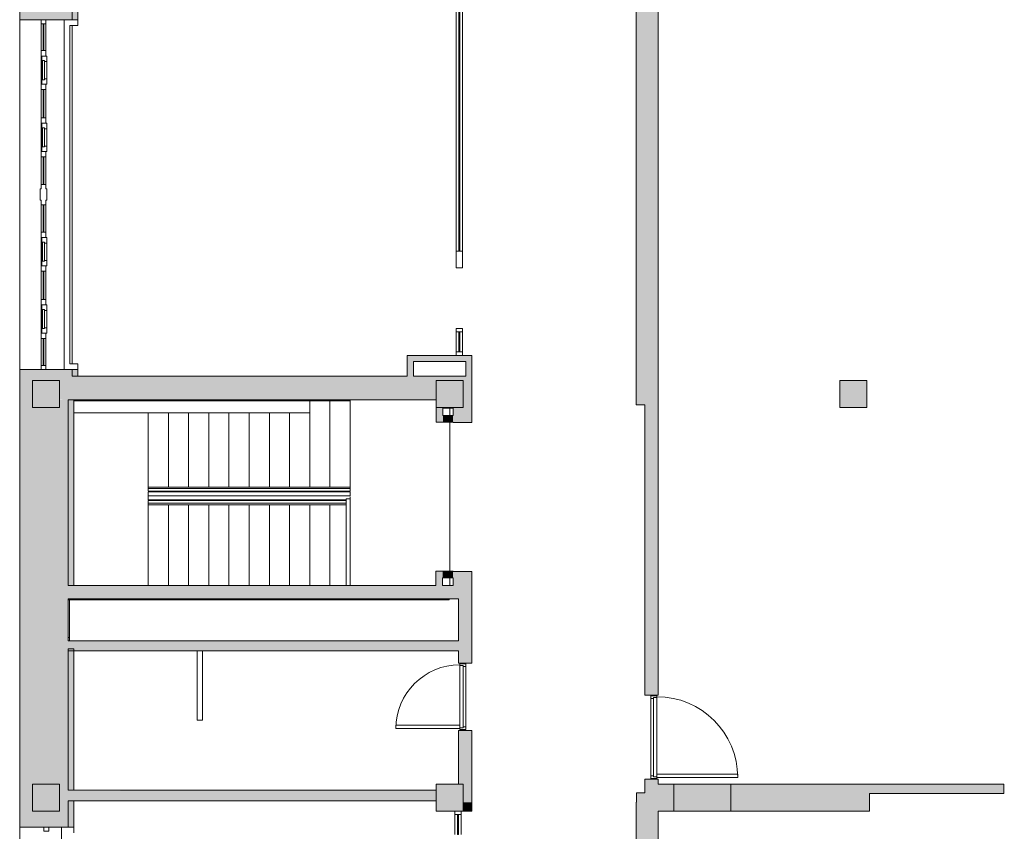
# Model space of a CAD drawing. Header units: millimetres. Extents: x -113904 to 3141, y -34200 to 59129.
# Tile 57 of 72: x -36780 to -22148, y 23889 to 35955. Entities that reach past the tile are written whole.
import ezdxf

# ---------------------------------------------------------------- set-up
doc = ezdxf.new("R2010")
doc.units = ezdxf.units.MM
doc.layers.add('0-1', color=7, linetype='Continuous', lineweight=5)
for name, color, linetype, lineweight, true_color in [('Columns-1', 7, 'Continuous', 9, 0xaaaaaa), ('Curtain Panels-1', 7, 'Continuous', 9, 0xaaaaaa), ('Curtain Wall Mullions-1', 7, 'Continuous', 9, 0xaaaaaa), ('Cut Pattern-1', 7, 'Continuous', 9, 0xd4d4d4), ('Cut Pattern-3', 7, 'Continuous', 9, 0xaaaaaa), ('Doors-1', 7, 'Continuous', 9, 0xaaaaaa), ('Floors-1', 7, 'Continuous', 9, 0xaaaaaa), ('Nosing Lines-1', 7, 'Continuous', 9, 0xaaaaaa), ('Outlines-1', 7, 'Continuous', 9, 0xaaaaaa), ('Plan Swing-1', 7, 'Continuous', 9, 0xaaaaaa), ('Railings-1', 7, 'Continuous', 9, 0xaaaaaa), ('Riser Lines-1', 7, 'Continuous', 9, 0xaaaaaa), ('Structural Columns-2', 7, 'Continuous', 9, 0xaaaaaa), ('Structural Columns-3', 7, 'Continuous', 9, 0xd4d4d4), ('Structural Framing-1', 7, 'Continuous', 9, 0xaaaaaa), ('Top Rails-1', 7, 'Continuous', 9, 0xaaaaaa), ('Walls-1', 7, 'Continuous', 9, 0xaaaaaa), ('Walls-2', 7, 'Continuous', 5, 0xd4d4d4), ('Windows-1', 7, 'Continuous', 9, 0xaaaaaa)]:
    doc.layers.add(name, color=color, linetype=linetype, lineweight=lineweight, true_color=true_color)

# ---------------------------------------------------------------- blocks, each defined once
blk = doc.blocks.new('Concrete_Rectangular Column - 400x400 mm-1549808-SKEEM 2_ Korrus_Kunstikonkurss pildid')
at = {"layer": 'Structural Columns-3'}
blk.add_hatch(color=256, dxfattribs=at).paths.add_polyline_path([(0, -200), (200, -200), (200, 200), (-200, 200), (-200, -200), (-101, -200)])
at = {"layer": 'Structural Columns-2'}
for p, q in [((200, 200), (-200, 200)), ((-200, 200), (-200, -200)), ((200, -200), (200, 200)), ((-200, -200), (200, -200))]:
    blk.add_line(p, q, dxfattribs=at)
blk = doc.blocks.new('Concrete_Rectangular Column - 400x400 mm-9590607-SKEEM 2_ Korrus_Kunstikonkurss pildid')
at = {"layer": 'Structural Columns-3'}
blk.add_hatch(color=256, dxfattribs=at).paths.add_polyline_path([(110, -200), (200, -200), (200, 200), (-200, 200), (-190, -200), (-151, -200)])
at = {"layer": 'Structural Columns-2'}
for p, q in [((200, 200), (-200, 200)), ((-200, 200), (-200, -200)), ((200, -200), (200, 200)), ((-200, -200), (200, -200))]:
    blk.add_line(p, q, dxfattribs=at)
blk = doc.blocks.new('Monteeritav_riiv_PЛП - 382x450 mm-4759014-SKEEM 2_ Korrus_Kunstikonkurss pildid')
at = {"layer": 'Structural Framing-1'}
blk.add_line((-2927.5, -100), (1178, -100), dxfattribs=at)
blk = doc.blocks.new('Concrete_Rectangular Beam - 160x500 mm-8212273-SKEEM 2_ Korrus_Kunstikonkurss pildid')
at = {"layer": 'Structural Framing-1'}
for p in [(-2670, -80), (2990, -65)]:
    blk.add_line(p, (2990, -80), dxfattribs=at)
blk = doc.blocks.new('Concrete_Rectangular Beam - 150x300 mm-12768047-SKEEM 2_ Korrus_Kunstikonkurss pildid')
at = {"layer": 'Structural Framing-1'}
blk.add_line((-4372, 75), (-4392, 75), dxfattribs=at)
blk = doc.blocks.new('22001_TP_EK_Cloud_rvt-1-SKEEM 2_ Korrus_Kunstikonkurss pildid')
at = {"layer": 'Structural Columns-2'}
for name, p in [('Concrete_Rectangular Column - 400x400 mm-9590607-SKEEM 2_ Korrus_Kunstikonkurss pildid', (-36390, 30390)), ('Concrete_Rectangular Column - 400x400 mm-1549808-SKEEM 2_ Korrus_Kunstikonkurss pildid', (-30390, 30390)), ('Concrete_Rectangular Column - 400x400 mm-9590607-SKEEM 2_ Korrus_Kunstikonkurss pildid', (-36390, 24390)), ('Concrete_Rectangular Column - 400x400 mm-1549808-SKEEM 2_ Korrus_Kunstikonkurss pildid', (-30390, 24390))]:
    blk.add_blockref(name, p, dxfattribs=at)
at = {"layer": 'Structural Framing-1'}
for name, p in [('Monteeritav_riiv_PЛП - 382x450 mm-4759014-SKEEM 2_ Korrus_Kunstikonkurss pildid', (-33048, 30390)), ('Concrete_Rectangular Beam - 160x500 mm-8212273-SKEEM 2_ Korrus_Kunstikonkurss pildid', (-33390, 27410)), ('Concrete_Rectangular Beam - 150x300 mm-12768047-SKEEM 2_ Korrus_Kunstikonkurss pildid', (-31668, 26695))]:
    blk.add_blockref(name, p, dxfattribs=at)
blk = doc.blocks.new('RaRa_TP_SA_detailid_rvt-1-SKEEM 2_ Korrus_Kunstikonkurss pildid')
at = {"layer": 'Railings-1'}
for p, q in [((-34870, 29005), (-31870, 29005)), ((-34870, 29005), (-34870, 28985)), ((-31870, 28985), (-31870, 29005)), ((-34870, 28935), (-31870, 28935)), ((-34870, 28935), (-34870, 28875)), ((-34870, 28815), (-34870, 28875)), ((-31870, 28875), (-34870, 28875)), ((-31930, 28830), (-31930, 27545)), ((-31870, 28830), (-31930, 28830)), ((-31870, 28875), (-31870, 28935)), ((-31870, 27545), (-31870, 28830)), ((-31930, 28815), (-34870, 28815)), ((-34870, 28745), (-34870, 28765)), ((-31930, 28745), (-34870, 28745))]:
    blk.add_line(p, q, dxfattribs=at)
blk = doc.blocks.new('SMA_D01_ 1-poolne - SU-00 - 1250x2100 EI-60 kaldpinnaga lävepakuga-16130719-SKEEM 2_ Korrus_Kunstikonkurss pildid')
at = {"layer": 'Doors-1'}
for p, q in [((600, 1280), (550, 1280)), ((550, 1280), (550, 80)), ((600, 80), (600, 1280)), ((-590, 80), (-615, 80)), ((-615, 80), (-615, -10)), ((550, 80), (-590, 80)), ((-590, 30), (-590, 80)), ((-575, 30), (-590, 30)), ((-575, 30), (575, 30)), ((-575, -10), (-575, 30)), ((550, 80), (600, 80)), ((590, 30), (575, 30)), ((575, 30), (575, -10)), ((590, 80), (590, 30)), ((615, 80), (600, 80)), ((615, -10), (615, 80)), ((-615, -10), (-575, -10)), ((575, -10), (-575, -10)), ((575, -10), (615, -10))]:
    blk.add_line(p, q, dxfattribs=at)
at = {"layer": 'Plan Swing-1'}
blk.add_arc((600, 80), 1200, 90, 180, dxfattribs=at)
blk = doc.blocks.new('-1 korruse talad - -1 korruse talad-4257404-SKEEM 2_ Korrus_Kunstikonkurss pildid')
at = {"layer": 'Structural Framing-1'}
blk.add_line((-32470, 30108), (-35975, 30108), dxfattribs=at)
blk = doc.blocks.new('SMA_D01_ 1-poolne - SU-00 - 1000x2100_ EI60-12732055-SKEEM 2_ Korrus_Kunstikonkurss pildid')
at = {"layer": 'Doors-1'}
for p, q in [((-490, -80), (-490, 10)), ((-490, 10), (-450, 10)), ((-450, 10), (450, 10)), ((-450, 10), (-450, -30)), ((450, -30), (450, 10)), ((450, 10), (490, 10)), ((490, 10), (490, -80)), ((-465, -80), (-490, -80)), ((-465, -30), (-465, -80)), ((-450, -30), (-465, -30)), ((-465, -80), (425, -80)), ((450, -30), (-450, -30)), ((425, -80), (475, -80)), ((425, -1030), (425, -80)), ((465, -30), (450, -30)), ((465, -80), (465, -30)), ((475, -80), (475, -1030)), ((490, -80), (475, -80)), ((475, -1030), (425, -1030))]:
    blk.add_line(p, q, dxfattribs=at)
at = {"layer": 'Plan Swing-1'}
blk.add_arc((475, -80), 950, 180, 270, dxfattribs=at)
blk = doc.blocks.new('System Panel - VLS Klaas KAR_LAM 6_1_6-16360826-SKEEM 2_ Korrus_Kunstikonkurss pildid')
at = {"layer": 'Curtain Panels-1'}
for p, q in [((373, 6), (-373, 6)), ((-373, 6), (-373, -6)), ((373, -6), (373, 6)), ((-373, -6), (373, -6))]:
    blk.add_line(p, q, dxfattribs=at)
blk = doc.blocks.new('System Panel - VLS Klaas KAR_LAM 6_1_6-13878897-SKEEM 2_ Korrus_Kunstikonkurss pildid')
at = {"layer": 'Curtain Panels-1'}
for p, q in [((553, 6), (-553, 6)), ((-553, 6), (-553, -6)), ((553, -6), (553, 6)), ((-553, -6), (553, -6))]:
    blk.add_line(p, q, dxfattribs=at)
blk = doc.blocks.new('System Panel - VLS Klaas KAR_LAM 6_1_6-13878894-SKEEM 2_ Korrus_Kunstikonkurss pildid')
at = {"layer": 'Curtain Panels-1'}
for p, q in [((332, 6), (-332, 6)), ((-332, 6), (-332, -6)), ((332, -6), (332, 6)), ((-332, -6), (332, -6))]:
    blk.add_line(p, q, dxfattribs=at)
blk = doc.blocks.new('Rectangular Mullion - 50mm x 92mm-16360825-SKEEM 2_ Korrus_Kunstikonkurss pildid')
at = {"layer": 'Curtain Wall Mullions-1'}
for p, q in [((-30292, 35393), (-30292, 36140)), ((-30200, 35393), (-30200, 36140))]:
    blk.add_line(p, q, dxfattribs=at)
blk = doc.blocks.new('Rectangular Mullion - 50mm x 92mm-13878629-SKEEM 2_ Korrus_Kunstikonkurss pildid')
at = {"layer": 'Curtain Wall Mullions-1'}
for p, q in [((-30292, 34286), (-30292, 35393)), ((-30200, 34286), (-30200, 35393))]:
    blk.add_line(p, q, dxfattribs=at)
blk = doc.blocks.new('Rectangular Mullion - 50mm x 92mm-13878632-SKEEM 2_ Korrus_Kunstikonkurss pildid')
at = {"layer": 'Curtain Wall Mullions-1'}
for p, q in [((-30292, 32515), (-30292, 33180)), ((-30200, 32515), (-30200, 33180))]:
    blk.add_line(p, q, dxfattribs=at)
blk = doc.blocks.new('Rectangular Mullion - 50mm x 92mm-6650009-SKEEM 2_ Korrus_Kunstikonkurss pildid')
at = {"layer": 'Curtain Wall Mullions-1'}
for p, q in [((-50, 46), (0, 46)), ((-50, -46), (-50, 46)), ((0, 46), (0, -46)), ((0, -46), (-50, -46))]:
    blk.add_line(p, q, dxfattribs=at)
blk = doc.blocks.new('System Panel - VLS Klaas KAR_LAM 6_1_6-8814171-SKEEM 2_ Korrus_Kunstikonkurss pildid')
at = {"layer": 'Curtain Panels-1'}
for p, q in [((150, 6.5), (-150, 6.5)), ((-150, 6.5), (-150, -6.5)), ((150, -6.5), (150, 6.5)), ((-150, -6.5), (150, -6.5))]:
    blk.add_line(p, q, dxfattribs=at)
blk = doc.blocks.new('Rectangular Mullion - 50mm x 92mm-6650003-SKEEM 2_ Korrus_Kunstikonkurss pildid')
at = {"layer": 'Curtain Wall Mullions-1'}
for p, q in [((2706, 55982), (3006, 55982)), ((2706, 55890), (3006, 55890))]:
    blk.add_line(p, q, dxfattribs=at)
blk = doc.blocks.new('Rectangular Mullion - 250mm x 92mm VASAK-13876201-SKEEM 2_ Korrus_Kunstikonkurss pildid')
at = {"layer": 'Curtain Wall Mullions-1'}
for p, q in [((-225, 46), (25, 46)), ((-225, -46), (-225, 46)), ((25, 46), (25, -46)), ((25, -46), (-225, -46))]:
    blk.add_line(p, q, dxfattribs=at)
blk = doc.blocks.new('Rectangular Mullion - 50mm x 92mm-6650004-SKEEM 2_ Korrus_Kunstikonkurss pildid')
at = {"layer": 'Curtain Wall Mullions-1'}
for p, q in [((-25, 46), (25, 46)), ((-25, -46), (-25, 46)), ((25, 46), (25, -46)), ((25, -46), (-25, -46))]:
    blk.add_line(p, q, dxfattribs=at)
blk = doc.blocks.new('Rectangular Mullion - 50mm x 92mm-V77-SKEEM 2_ Korrus_Kunstikonkurss pildid')
at = {"layer": 'Curtain Wall Mullions-1'}
for p, q in [((-50, 46), (0, 46)), ((-50, -46), (-50, 46)), ((0, -46), (-50, -46))]:
    blk.add_line(p, q, dxfattribs=at)
blk = doc.blocks.new('System Panel - VLS Klaas KAR_LAM 6_1_6-8811377-SKEEM 2_ Korrus_Kunstikonkurss pildid')
at = {"layer": 'Curtain Panels-1'}
for p, q in [((150, 6.5), (-150, 6.5)), ((-150, 6.5), (-150, -6.5)), ((150, -6.5), (150, 6.5)), ((-150, -6.5), (150, -6.5))]:
    blk.add_line(p, q, dxfattribs=at)
blk = doc.blocks.new('Rectangular Mullion - 50mm x 92mm-6966370-SKEEM 2_ Korrus_Kunstikonkurss pildid')
at = {"layer": 'Curtain Wall Mullions-1'}
for p, q in [((-30312, 24140), (-30312, 23840)), ((-30220, 24140), (-30220, 23840))]:
    blk.add_line(p, q, dxfattribs=at)
blk = doc.blocks.new('System Panel - Peegelaknad 6-16-4-16-4_ paneel-13544893-SKEEM 2_ Korrus_Kunstikonkurss pildid')
at = {"layer": 'Curtain Panels-1'}
for p, q in [((200, 5), (-200, 5)), ((-200, 5), (-200, -5)), ((200, -5), (200, 5)), ((-200, -5), (200, -5))]:
    blk.add_line(p, q, dxfattribs=at)
blk = doc.blocks.new('System Panel - Peegelaknad 6-16-4-16-4_ paneel-13544894-SKEEM 2_ Korrus_Kunstikonkurss pildid')
at = {"layer": 'Curtain Panels-1'}
for p, q in [((205, 5), (-205, 5)), ((-205, 5), (-205, -5)), ((205, -5), (205, 5)), ((-205, -5), (205, -5))]:
    blk.add_line(p, q, dxfattribs=at)
blk = doc.blocks.new('System Panel - Peegelaknad 6-16-4-16-4_ paneel-13544896-SKEEM 2_ Korrus_Kunstikonkurss pildid')
at = {"layer": 'Curtain Panels-1'}
for p, q in [((200, 5), (-200, 5)), ((-200, 5), (-200, -5)), ((200, -5), (200, 5)), ((-200, -5), (200, -5))]:
    blk.add_line(p, q, dxfattribs=at)
blk = doc.blocks.new('Klaasseina akna tüüp 6 - Aken_ klaas_ parem-12915667-SKEEM 2_ Korrus_Kunstikonkurss pildid')
at = {"layer": 'Windows-1'}
for p, q in [((-210, 48), (210, 48)), ((-210, -26), (-210, 48)), ((-210, 48), (-129, 48)), ((-210, -26), (-210, 48)), ((-142, 14), (142, 14)), ((-142, -14), (-142, 14)), ((-142, 14), (-142, -14)), ((-129, 14), (-142, 14)), ((-129, 48), (-129, 14)), ((129, 48), (210, 48)), ((129, 14), (129, 48)), ((142, 14), (129, 14)), ((142, 14), (142, -14)), ((142, -14), (142, 14)), ((210, 48), (210, -26)), ((210, 48), (210, -26)), ((210, -26), (-210, -26)), ((-126, -26), (-210, -26)), ((142, -14), (-142, -14)), ((-142, -14), (-126, -14)), ((-126, -14), (-126, -26)), ((126, -26), (126, -14)), ((126, -14), (142, -14)), ((210, -26), (126, -26))]:
    blk.add_line(p, q, dxfattribs=at)
blk = doc.blocks.new('System Panel - Peegelaknad 6-16-4-16-4_ paneel-13544898-SKEEM 2_ Korrus_Kunstikonkurss pildid')
at = {"layer": 'Curtain Panels-1'}
for p, q in [((210, 5), (-210, 5)), ((-210, 5), (-210, -5)), ((210, -5), (210, 5)), ((-210, -5), (210, -5))]:
    blk.add_line(p, q, dxfattribs=at)
blk = doc.blocks.new('Klaasseina akna tüüp 1 - Aken_ klaas_ vasak-12921802-SKEEM 2_ Korrus_Kunstikonkurss pildid')
at = {"layer": 'Windows-1'}
for p, q in [((-210, 48), (210, 48)), ((-210, -26), (-210, 48)), ((-210, 48), (-129, 48)), ((-210, -26), (-210, 48)), ((-142, 14), (142, 14)), ((-142, -14), (-142, 14)), ((-142, 14), (-142, -14)), ((-129, 14), (-142, 14)), ((-129, 48), (-129, 14)), ((129, 48), (210, 48)), ((129, 14), (129, 48)), ((142, 14), (129, 14)), ((142, 14), (142, -14)), ((142, -14), (142, 14)), ((210, 48), (210, -26)), ((210, 48), (210, -26)), ((210, -26), (-210, -26)), ((-126, -26), (-210, -26)), ((142, -14), (-142, -14)), ((-142, -14), (-126, -14)), ((-126, -14), (-126, -26)), ((126, -26), (126, -14)), ((126, -14), (142, -14)), ((210, -26), (126, -26))]:
    blk.add_line(p, q, dxfattribs=at)
blk = doc.blocks.new('Rectangular Mullion - NEW 80x70mm-10518673-SKEEM 2_ Korrus_Kunstikonkurss pildid')
at = {"layer": 'Curtain Wall Mullions-1'}
for p, q in [((-40, 35), (40, 35)), ((40, 35), (40, -35)), ((40, -35), (-40, -35))]:
    blk.add_line(p, q, dxfattribs=at)
blk = doc.blocks.new('Rectangular Mullion - NEW 80x70mm-V101-SKEEM 2_ Korrus_Kunstikonkurss pildid')
at = {"layer": 'Curtain Wall Mullions-1'}
for p, q in [((-40, 35), (40, 35)), ((-40, -35), (-40, 35)), ((40, -35), (-40, -35))]:
    blk.add_line(p, q, dxfattribs=at)
blk = doc.blocks.new('Rectangular Mullion - NEW 60x70mm-10507971-SKEEM 2_ Korrus_Kunstikonkurss pildid')
at = {"layer": 'Curtain Wall Mullions-1'}
for p, q in [((-30485, 3550), (-30485, 3960)), ((-30415, 3550), (-30415, 3960))]:
    blk.add_line(p, q, dxfattribs=at)
blk = doc.blocks.new('Rectangular Mullion - NEW 60x70mm-V86-SKEEM 2_ Korrus_Kunstikonkurss pildid')
at = {"layer": 'Curtain Wall Mullions-1'}
blk.add_line((-30485, 1340), (-30485, 1760), dxfattribs=at)
blk = doc.blocks.new('Rectangular Mullion - NEW 60x70mm-V102-SKEEM 2_ Korrus_Kunstikonkurss pildid')
at = {"layer": 'Curtain Wall Mullions-1'}
for p, q in [((-36460, 40497.5), (-36460, 40917.5)), ((-36390, 40497.5), (-36390, 40917.5))]:
    blk.add_line(p, q, dxfattribs=at)
blk = doc.blocks.new('Rectangular Mullion - NEW 60x70mm-10507972-SKEEM 2_ Korrus_Kunstikonkurss pildid')
at = {"layer": 'Curtain Wall Mullions-1'}
for p, q in [((-30485, 860), (-30485, 1260)), ((-30415, 860), (-30415, 1260))]:
    blk.add_line(p, q, dxfattribs=at)
blk = doc.blocks.new('Rectangular Mullion - NEW 60x70mm-10507973-SKEEM 2_ Korrus_Kunstikonkurss pildid')
at = {"layer": 'Curtain Wall Mullions-1'}
for p, q in [((-30485, 2840), (-30485, 3250)), ((-30415, 2840), (-30415, 3250))]:
    blk.add_line(p, q, dxfattribs=at)
blk = doc.blocks.new('Rectangular Mullion - NEW 60x70mm-10507974-SKEEM 2_ Korrus_Kunstikonkurss pildid')
at = {"layer": 'Curtain Wall Mullions-1'}
for p, q in [((-30485, 5540), (-30485, 5940)), ((-30415, 5540), (-30415, 5940))]:
    blk.add_line(p, q, dxfattribs=at)
blk = doc.blocks.new('Rectangular Mullion - NEW 60x70mm-10518696-SKEEM 2_ Korrus_Kunstikonkurss pildid')
at = {"layer": 'Curtain Wall Mullions-1'}
for p, q in [((-60, 35), (0, 35)), ((-60, -35), (-60, 35)), ((0, 35), (0, -35)), ((0, -35), (-60, -35))]:
    blk.add_line(p, q, dxfattribs=at)
blk = doc.blocks.new('Rectangular Mullion - NEW 60x70mm-10518697-SKEEM 2_ Korrus_Kunstikonkurss pildid')
at = {"layer": 'Curtain Wall Mullions-1'}
for p, q in [((0, 35), (-60, 35)), ((-60, 35), (-60, -35)), ((0, -35), (0, 35)), ((-60, -35), (0, -35))]:
    blk.add_line(p, q, dxfattribs=at)
blk = doc.blocks.new('Rectangular Mullion - NEW 300x100mm-10518690-SKEEM 2_ Korrus_Kunstikonkurss pildid')
at = {"layer": 'Curtain Wall Mullions-1'}
for p, q in [((-150, 35), (-85, 35)), ((-150, -35), (-150, 35)), ((-85, 35), (-85, 50)), ((-85, 50), (85, 50)), ((85, 50), (85, 35)), ((85, 35), (150, 35)), ((150, 35), (150, -35)), ((-85, -35), (-150, -35)), ((-85, -50), (-85, -35)), ((85, -50), (-85, -50)), ((150, -35), (85, -35)), ((85, -35), (85, -50))]:
    blk.add_line(p, q, dxfattribs=at)
blk = doc.blocks.new('Top Rail Type - Top Rail_Internal_-13186461-SKEEM 2_ Korrus_Kunstikonkurss pildid')
at = {"layer": 'Top Rails-1'}
for p, q in [((-31930, 28805), (-34870, 28805)), ((-34870, 28765), (-31930, 28765))]:
    blk.add_line(p, q, dxfattribs=at)
blk = doc.blocks.new('Top Rail Type - Top Rail_Internal_-V136-SKEEM 2_ Korrus_Kunstikonkurss pildid')
at = {"layer": 'Top Rails-1'}
for p, q in [((-34870, 28765), (-34870, 28805)), ((-31930, 28805), (-34870, 28805)), ((-31930, 28765), (-34870, 28765))]:
    blk.add_line(p, q, dxfattribs=at)
blk = doc.blocks.new('Top Rail Type - Top Rail_Internal_-13186495-SKEEM 2_ Korrus_Kunstikonkurss pildid')
at = {"layer": 'Top Rails-1'}
for p, q in [((-31870, 28985), (-34870, 28985)), ((-34870, 28945), (-31870, 28945))]:
    blk.add_line(p, q, dxfattribs=at)
blk = doc.blocks.new('Top Rail Type - Top Rail_Internal_-V137-SKEEM 2_ Korrus_Kunstikonkurss pildid')
at = {"layer": 'Top Rails-1'}
for p, q in [((-34870, 28985), (-34870, 28951)), ((-34870, 28985), (-31870, 28985)), ((-31870, 28985), (-31870, 28945)), ((-34870, 28945), (-31870, 28945))]:
    blk.add_line(p, q, dxfattribs=at)

msp = doc.modelspace()

# ---------------------------------------------------------------- hatches: boundary and pattern name
at = {"layer": 'Cut Pattern-1'}
h = msp.add_hatch(color=256, dxfattribs=at)
h.paths.add_polyline_path([(-36590, 30305), (-36590, 30590), (-36190, 30590), (-36190, 30305), (-36000, 30305), (-36000, 30755), (-36780, 30755), (-36780, 30305)])
h.paths.add_polyline_path([(-36780, 35955), (-36000, 35955), (-36000, 36758), (-36780, 36758), (-36780, 36519)])
h.paths.add_polyline_path([(-36780, 41958), (-36000, 41958), (-36000, 42759), (-36780, 42759), (-36780, 42351)])
h.paths.add_polyline_path([(-36780, 47959), (-36000, 47959), (-36000, 48080), (-36780, 48080)])
for points in [[(-27290, 30230), (-27290, 42210), (-27620, 42210), (-27620, 30230), (-27490, 30230)], [(-36000, 30305), (-30590, 30305), (-30590, 30590), (-30190, 30582), (-30190, 30305), (-30060, 30305), (-30060, 30655), (-36000, 30655), (-36000, 30322)], [(-30490, 29970), (-30491, 30190), (-30590, 30190), (-30590, 29970), (-30491, 29970)], [(-30490, 29970), (-30340, 29970), (-30340, 30070), (-30490, 30070)], [(-30495, 27545), (-30495, 27756), (-30595, 27756), (-30590, 27545), (-30510, 27545)], [(-30491, 27656), (-30340, 27656), (-30340, 27753), (-30495, 27756), (-30495, 27656)], [(-30335, 27345), (-30260, 27345), (-30260, 27520), (-30340, 27520), (-30351, 27545), (-36060, 27545), (-36060, 27345), (-30343, 27345)], [(-36060, 24340), (-30590, 24340), (-30590, 24500), (-36060, 24489)], [(-30060, 24190), (-30060, 24320), (-30190, 24320), (-30190, 24190)], [(-27290, 12650), (-27290, 24190), (-27490, 24190), (-27490, 24320), (-27620, 24320), (-27620, 12650)]]:
    msp.add_hatch(color=256, dxfattribs=at).paths.add_polyline_path(points)
h = msp.add_hatch(color=256, dxfattribs=at)
h.paths.add_polyline_path([(-36764, 23949), (-36060, 23949), (-36060, 30305), (-36190, 30303), (-36190, 30190), (-36590, 30190), (-36590, 30305), (-36780, 30305), (-36780, 23949)])
h.paths.add_polyline_path([(-36590, 24190), (-36590, 24590), (-36190, 24590), (-36190, 24190), (-36541, 24190)])
h = msp.add_hatch(color=256, dxfattribs=at)
h.paths.add_polyline_path([(-30060, 27520), (-30060, 27753), (-30340, 27753), (-30340, 27520), (-30177, 27520)])
h.paths.add_polyline_path([(-30190, 29967), (-30060, 29967), (-30060, 30305), (-30190, 30305), (-30197, 30190), (-30340, 30190), (-30340, 29967)])
h = msp.add_hatch(color=256, dxfattribs=at)
h.paths.add_polyline_path([(-27360, 24590), (-27290, 24590), (-27290, 24665), (-27490, 24665), (-27490, 24590), (-27400, 24590)])
h.paths.add_polyline_path([(-27290, 25915), (-27290, 30230), (-27490, 30230), (-27490, 25915)])
h = msp.add_hatch(color=256, dxfattribs=at)
h.paths.add_polyline_path([(-30190, 24460), (-30060, 24460), (-30060, 25390), (-30260, 25390), (-30260, 24590), (-30190, 24590), (-30190, 24489)])
h.paths.add_polyline_path([(-30260, 26390), (-30060, 26390), (-30060, 27520), (-30260, 27520), (-30260, 26570)])
h = msp.add_hatch(color=256, dxfattribs=at)
h.paths.add_polyline_path([(-27060, 24190), (-27060, 24590), (-27490, 24590), (-27490, 24190), (-27129, 24190)])
h.paths.add_polyline_path([(-24440, 24190), (-24153, 24190), (-24153, 24590), (-26210, 24590), (-26210, 24190), (-24542, 24190)])
h = msp.add_hatch(color=256, dxfattribs=at)
h.paths.add_polyline_path([(-18590, 24450), (-18595, 24590), (-20903, 24590), (-20903, 24450)])
h.paths.add_polyline_path([(-23767, 24450), (-22153, 24450), (-22153, 24590), (-24153, 24590), (-24153, 24450)])
h = msp.add_hatch(color=256, dxfattribs=at)
h.paths.add_polyline_path([(-27490, 24320), (-27490, 24460), (-27616, 24460), (-27616, 24320)])
h.paths.add_polyline_path([(-30060, 24320), (-30060, 24460), (-30190, 24460), (-30190, 24320)])
at = {"layer": 'Cut Pattern-3'}
h = msp.add_hatch(color=256, dxfattribs=at)
h.paths.add_polyline_path([(-36000, 30655), (-35915, 30655), (-35915, 30755), (-36000, 30755), (-36000, 30686)])
h.paths.add_polyline_path([(-35915, 35955), (-35915, 36420), (-36000, 36420), (-36000, 35955)])
for points in [[(-31020, 30655), (-30930, 30655), (-30930, 30965), (-31020, 30965), (-31020, 30686)], [(-30150, 30875), (-30060, 30875), (-30060, 30965), (-30930, 30965), (-30930, 30875), (-30190, 30875)], [(-30060, 30655), (-30060, 30875), (-30150, 30875), (-30150, 30655)], [(-36040, 27545), (-35975, 27545), (-35975, 30305), (-36060, 30304), (-36060, 27545)], [(-33852, 26570), (-30260, 26570), (-30260, 26720), (-36060, 26720), (-36060, 26570), (-34524, 26570)], [(-36060, 24500), (-35975, 24500), (-35975, 26570), (-36060, 26570), (-36060, 24540)], [(-27060, 24190), (-26210, 24190), (-26210, 24590), (-27060, 24590)], [(-36059, 23949), (-35977, 23949), (-35977, 24340), (-36060, 24340), (-36060, 23949)]]:
    msp.add_hatch(color=256, dxfattribs=at).paths.add_polyline_path(points)
at = {"layer": 'Walls-2'}
msp.add_hatch(color=256, dxfattribs=at).paths.add_polyline_path([(-24197, 30190), (-24190, 30190), (-24190, 30590), (-24590, 30582), (-24590, 30190)])

# ---------------------------------------------------------------- linework, layer by layer
at = {"layer": 'Columns-1'}
msp.add_line((-30490, 30180), (-30340, 30180), dxfattribs=at)
at = {"layer": 'Floors-1'}
for p, q in [((-36000, 35871), (-36000, 30840)), ((-30390, 30190), (-30390, 30070)), ((-30390, 29970), (-30390, 27754)), ((-30390, 27656), (-30390, 27545)), ((-36040, 27330), (-36040, 26720))]:
    msp.add_line(p, q, dxfattribs=at)
at = {"layer": 'Nosing Lines-1'}
for p, q in [((-32470, 30290), (-32470, 29005)), ((-32170, 30290), (-32170, 29005)), ((-34570, 30108), (-34570, 29005)), ((-34270, 30108), (-34270, 29005)), ((-33970, 30108), (-33970, 29005)), ((-33670, 30108), (-33670, 29005)), ((-33370, 30108), (-33370, 29005)), ((-33070, 30108), (-33070, 29005)), ((-32770, 30108), (-32770, 29005)), ((-34570, 27545), (-34570, 28745)), ((-34270, 27545), (-34270, 28745)), ((-33970, 27545), (-33970, 28745)), ((-33670, 27545), (-33670, 28745)), ((-33370, 27545), (-33370, 28745)), ((-33070, 27545), (-33070, 28745)), ((-32770, 27545), (-32770, 28745)), ((-32470, 27545), (-32470, 28745)), ((-32170, 27545), (-32170, 28745))]:
    msp.add_line(p, q, dxfattribs=at)
at = {"layer": 'Outlines-1'}
for p, q in [((-31870, 30305), (-31870, 29005)), ((-30390, 30070), (-30390, 30190)), ((-34870, 30108), (-34870, 29005)), ((-30390, 27754), (-30390, 29970)), ((-31870, 28864), (-31870, 28830)), ((-34870, 27545), (-34870, 28745)), ((-30390, 27545), (-30390, 27656))]:
    msp.add_line(p, q, dxfattribs=at)
at = {"layer": 'Riser Lines-1'}
for p, q in [((-32470, 30290), (-32470, 29005)), ((-32170, 30290), (-32170, 29005)), ((-31870, 30305), (-31870, 29005)), ((-34870, 30108), (-34870, 29005)), ((-34570, 30108), (-34570, 29005)), ((-34270, 30108), (-34270, 29005)), ((-33970, 30108), (-33970, 29005)), ((-33670, 30108), (-33670, 29005)), ((-33370, 30108), (-33370, 29005)), ((-33070, 30108), (-33070, 29005)), ((-32770, 30108), (-32770, 29005)), ((-34870, 27545), (-34870, 28745)), ((-34570, 27545), (-34570, 28745)), ((-34270, 27545), (-34270, 28745)), ((-33970, 27545), (-33970, 28745)), ((-33670, 27545), (-33670, 28745)), ((-33370, 27545), (-33370, 28745)), ((-33070, 27545), (-33070, 28745)), ((-32770, 27545), (-32770, 28745)), ((-32470, 27545), (-32470, 28745)), ((-32170, 27545), (-32170, 28745))]:
    msp.add_line(p, q, dxfattribs=at)
at = {"layer": 'Walls-1'}
for p, q in [((-36780, 48770), (-36780, 6590)), ((-27620, 42690), (-27620, 30230)), ((-27290, 25915), (-27290, 42210)), ((-36000, 35955), (-36000, 36758)), ((-35915, 35871), (-35915, 36842)), ((-36780, 35955), (-35915, 35955)), ((-36120, 30755), (-36120, 35955)), ((-36035, 35871), (-35915, 35871)), ((-36035, 35871), (-36035, 30840)), ((-36000, 35871), (-36000, 30840)), ((-36780, 31290), (-36780, 35490)), ((-31020, 30965), (-31020, 30655)), ((-30060, 30965), (-31020, 30965)), ((-30930, 30655), (-30930, 30875)), ((-30930, 30875), (-30150, 30875)), ((-30150, 30875), (-30150, 30655)), ((-30060, 29967), (-30060, 30965)), ((-36780, 23990), (-36780, 30790)), ((-35915, 30755), (-36780, 30755)), ((-35915, 30840), (-36035, 30840)), ((-36000, 30655), (-36000, 30755)), ((-35915, 30655), (-35915, 30840)), ((-36000, 30655), (-31020, 30655)), ((-30150, 30655), (-30930, 30655)), ((-24190, 30590), (-24590, 30590)), ((-24590, 30590), (-24590, 30190)), ((-24190, 30190), (-24190, 30590)), ((-36060, 27545), (-36060, 30305)), ((-30590, 30305), (-36060, 30305)), ((-35975, 27545), (-35975, 30305)), ((-30590, 30190), (-30590, 29970)), ((-30490, 30070), (-30490, 30190)), ((-30340, 30190), (-30340, 30070)), ((-27620, 30230), (-27490, 30230)), ((-27490, 30230), (-27490, 25915)), ((-24590, 30190), (-24190, 30190)), ((-30340, 30070), (-30490, 30070)), ((-30590, 29970), (-30340, 29970)), ((-30340, 29970), (-30340, 29967)), ((-30340, 29967), (-30060, 29967)), ((-30595, 27756), (-30595, 27545)), ((-30340, 27756), (-30595, 27756)), ((-30495, 27545), (-30495, 27656)), ((-30495, 27656), (-30340, 27656)), ((-30340, 27753), (-30340, 27756)), ((-30060, 27753), (-30340, 27753)), ((-30340, 27656), (-30340, 27545)), ((-30060, 26390), (-30060, 27753)), ((-36060, 27545), (-30595, 27545)), ((-30340, 27545), (-30495, 27545)), ((-36060, 26720), (-36060, 27345)), ((-36060, 27345), (-30260, 27345)), ((-30260, 27345), (-30260, 26720)), ((-30260, 26720), (-36060, 26720)), ((-35975, 26600), (-36060, 26600)), ((-36060, 26600), (-36060, 24500)), ((-36060, 26570), (-30260, 26570)), ((-35975, 24500), (-35975, 26600)), ((-34145, 25540), (-34145, 26570)), ((-34065, 26570), (-34065, 25540)), ((-30260, 26570), (-30260, 26390)), ((-30260, 26390), (-30060, 26390)), ((-27490, 25915), (-27290, 25915)), ((-34145, 25540), (-34065, 25540)), ((-30260, 25390), (-30260, 24590)), ((-30060, 25390), (-30260, 25390)), ((-30060, 24190), (-30060, 25390)), ((-27490, 24665), (-27490, 24460)), ((-27290, 24665), (-27490, 24665)), ((-27290, 24590), (-27290, 24665)), ((-22153, 24590), (-27290, 24590)), ((-27060, 24190), (-27060, 24590)), ((-26210, 24590), (-26210, 24190)), ((-22153, 24450), (-22153, 24590)), ((-36060, 24500), (-30590, 24500)), ((-27490, 24460), (-27616, 24460)), ((-27616, 24460), (-27616, 24320)), ((-24153, 24190), (-24153, 24450)), ((-24153, 24450), (-22153, 24450)), ((-30590, 24340), (-36061, 24340)), ((-36061, 24340), (-36061, 23949)), ((-36060, 23949), (-36060, 24340)), ((-35977, 23864), (-35977, 24340)), ((-27620, 24320), (-27620, 12190)), ((-27616, 24320), (-27620, 24320)), ((-30190, 24190), (-30060, 24190)), ((-27290, 24190), (-24153, 24190)), ((-27290, 12650), (-27290, 24190)), ((-36780, 23990), (-36780, 23990)), ((-36780, 23949), (-35977, 23949)), ((-36160, 18749), (-36160, 23949))]:
    msp.add_line(p, q, dxfattribs=at)

# ---------------------------------------------------------------- block references
at = {"layer": '0-1'}
for name in ['22001_TP_EK_Cloud_rvt-1-SKEEM 2_ Korrus_Kunstikonkurss pildid', 'RaRa_TP_SA_detailid_rvt-1-SKEEM 2_ Korrus_Kunstikonkurss pildid']:
    msp.add_blockref(name, (0, 0), dxfattribs=at)
at = {"layer": 'Curtain Panels-1'}
for name, p, rotation in [('System Panel - VLS Klaas KAR_LAM 6_1_6-16360826-SKEEM 2_ Korrus_Kunstikonkurss pildid', (-30246, 35767), 270.0000000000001), ('System Panel - Peegelaknad 6-16-4-16-4_ paneel-13544893-SKEEM 2_ Korrus_Kunstikonkurss pildid', (-36425, 35695), 269.9999999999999), ('System Panel - VLS Klaas KAR_LAM 6_1_6-13878897-SKEEM 2_ Korrus_Kunstikonkurss pildid', (-30246, 34840), 270.0000000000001), ('System Panel - Peegelaknad 6-16-4-16-4_ paneel-13544898-SKEEM 2_ Korrus_Kunstikonkurss pildid', (-36425, 34705), 269.9999999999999), ('System Panel - VLS Klaas KAR_LAM 6_1_6-13878897-SKEEM 2_ Korrus_Kunstikonkurss pildid', (-30246, 33733), 270.0000000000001), ('System Panel - Peegelaknad 6-16-4-16-4_ paneel-13544894-SKEEM 2_ Korrus_Kunstikonkurss pildid', (-36425, 33710), 269.9999999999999), ('System Panel - Peegelaknad 6-16-4-16-4_ paneel-13544894-SKEEM 2_ Korrus_Kunstikonkurss pildid', (-36425, 33000), 269.9999999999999), ('System Panel - VLS Klaas KAR_LAM 6_1_6-13878894-SKEEM 2_ Korrus_Kunstikonkurss pildid', (-30246, 32848), 270.0000000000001), ('System Panel - Peegelaknad 6-16-4-16-4_ paneel-13544898-SKEEM 2_ Korrus_Kunstikonkurss pildid', (-36425, 32005), 269.9999999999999), ('System Panel - VLS Klaas KAR_LAM 6_1_6-8814171-SKEEM 2_ Korrus_Kunstikonkurss pildid', (-30246, 31165), 270.0000000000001), ('System Panel - Peegelaknad 6-16-4-16-4_ paneel-13544896-SKEEM 2_ Korrus_Kunstikonkurss pildid', (-36425, 31015), 269.9999999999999), ('System Panel - VLS Klaas KAR_LAM 6_1_6-8811377-SKEEM 2_ Korrus_Kunstikonkurss pildid', (-30266, 23990), 89.99999999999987)]:
    msp.add_blockref(name, p, dxfattribs=dict(at, rotation=rotation))
at = {"layer": 'Curtain Wall Mullions-1'}
for name, p in [('Rectangular Mullion - 50mm x 92mm-16360825-SKEEM 2_ Korrus_Kunstikonkurss pildid', (0, 0)), ('Rectangular Mullion - NEW 60x70mm-10507974-SKEEM 2_ Korrus_Kunstikonkurss pildid', (-5975, 29955)), ('Rectangular Mullion - NEW 60x70mm-V86-SKEEM 2_ Korrus_Kunstikonkurss pildid', (-5975, 33655)), ('Rectangular Mullion - 50mm x 92mm-13878629-SKEEM 2_ Korrus_Kunstikonkurss pildid', (0, 0)), ('Rectangular Mullion - NEW 60x70mm-V102-SKEEM 2_ Korrus_Kunstikonkurss pildid', (0, -6002)), ('Rectangular Mullion - NEW 60x70mm-V86-SKEEM 2_ Korrus_Kunstikonkurss pildid', (-5975, 32655)), ('Rectangular Mullion - 50mm x 92mm-13878629-SKEEM 2_ Korrus_Kunstikonkurss pildid', (0, -1107)), ('Rectangular Mullion - NEW 60x70mm-10507971-SKEEM 2_ Korrus_Kunstikonkurss pildid', (-5975, 29955)), ('Rectangular Mullion - NEW 60x70mm-10507973-SKEEM 2_ Korrus_Kunstikonkurss pildid', (-5975, 29955)), ('Rectangular Mullion - 50mm x 92mm-13878632-SKEEM 2_ Korrus_Kunstikonkurss pildid', (0, 0)), ('Rectangular Mullion - NEW 60x70mm-V86-SKEEM 2_ Korrus_Kunstikonkurss pildid', (-5975, 30955)), ('Rectangular Mullion - NEW 60x70mm-V102-SKEEM 2_ Korrus_Kunstikonkurss pildid', (0, -8702)), ('Rectangular Mullion - NEW 60x70mm-V86-SKEEM 2_ Korrus_Kunstikonkurss pildid', (-5975, 29955)), ('Rectangular Mullion - NEW 60x70mm-10507972-SKEEM 2_ Korrus_Kunstikonkurss pildid', (-5975, 29955)), ('Rectangular Mullion - 50mm x 92mm-6966370-SKEEM 2_ Korrus_Kunstikonkurss pildid', (0, 0))]:
    msp.add_blockref(name, p, dxfattribs=at)
for name, p, rotation in [('Rectangular Mullion - NEW 60x70mm-10518697-SKEEM 2_ Korrus_Kunstikonkurss pildid', (-36425, 35955), 89.99999999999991), ('Rectangular Mullion - 50mm x 92mm-6650003-SKEEM 2_ Korrus_Kunstikonkurss pildid', (25690, 28309), 90), ('Rectangular Mullion - NEW 60x70mm-10518697-SKEEM 2_ Korrus_Kunstikonkurss pildid', (-36384, 23949), 89.99999999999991)]:
    msp.add_blockref(name, p, dxfattribs=dict(at, rotation=rotation))
at = {"layer": 'Curtain Wall Mullions-1', "extrusion": (0, 0, -1)}
for name, p, rotation in [('Rectangular Mullion - NEW 80x70mm-V101-SKEEM 2_ Korrus_Kunstikonkurss pildid', (36425, 35455), 270.0000000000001), ('Rectangular Mullion - NEW 80x70mm-10518673-SKEEM 2_ Korrus_Kunstikonkurss pildid', (36425, 34955), 270.0000000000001), ('Rectangular Mullion - NEW 80x70mm-V101-SKEEM 2_ Korrus_Kunstikonkurss pildid', (36425, 34455), 270.0000000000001), ('Rectangular Mullion - NEW 80x70mm-10518673-SKEEM 2_ Korrus_Kunstikonkurss pildid', (36425, 33955), 270.0000000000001), ('Rectangular Mullion - NEW 300x100mm-10518690-SKEEM 2_ Korrus_Kunstikonkurss pildid', (36425, 33355), 270.0000000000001), ('Rectangular Mullion - NEW 80x70mm-V101-SKEEM 2_ Korrus_Kunstikonkurss pildid', (36425, 32755), 270.0000000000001), ('Rectangular Mullion - 250mm x 92mm VASAK-13876201-SKEEM 2_ Korrus_Kunstikonkurss pildid', (30246, 32290), 269.9999999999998), ('Rectangular Mullion - NEW 80x70mm-10518673-SKEEM 2_ Korrus_Kunstikonkurss pildid', (36425, 32255), 270.0000000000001), ('Rectangular Mullion - NEW 80x70mm-V101-SKEEM 2_ Korrus_Kunstikonkurss pildid', (36425, 31755), 270.0000000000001), ('Rectangular Mullion - 50mm x 92mm-6650004-SKEEM 2_ Korrus_Kunstikonkurss pildid', (30246, 31340), 269.9999999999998), ('Rectangular Mullion - NEW 80x70mm-10518673-SKEEM 2_ Korrus_Kunstikonkurss pildid', (36425, 31255), 270.0000000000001), ('Rectangular Mullion - 50mm x 92mm-6650009-SKEEM 2_ Korrus_Kunstikonkurss pildid', (30246, 30965), 269.9999999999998), ('Rectangular Mullion - NEW 60x70mm-10518696-SKEEM 2_ Korrus_Kunstikonkurss pildid', (36425, 30755), 270.0000000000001), ('Rectangular Mullion - 50mm x 92mm-V77-SKEEM 2_ Korrus_Kunstikonkurss pildid', (30266, 24190), 90.00000000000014)]:
    msp.add_blockref(name, p, dxfattribs=dict(at, rotation=rotation))
at = {"layer": 'Doors-1', "rotation": 269.9999999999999}
for name, p in [('SMA_D01_ 1-poolne - SU-00 - 1000x2100_ EI60-12732055-SKEEM 2_ Korrus_Kunstikonkurss pildid', (-30160, 25890)), ('SMA_D01_ 1-poolne - SU-00 - 1250x2100 EI-60 kaldpinnaga lävepakuga-16130719-SKEEM 2_ Korrus_Kunstikonkurss pildid', (-27390, 25290))]:
    msp.add_blockref(name, p, dxfattribs=at)
at = {"layer": 'Structural Framing-1'}
msp.add_blockref('-1 korruse talad - -1 korruse talad-4257404-SKEEM 2_ Korrus_Kunstikonkurss pildid', (0, 0), dxfattribs=at)
at = {"layer": 'Top Rails-1'}
for name in ['Top Rail Type - Top Rail_Internal_-13186495-SKEEM 2_ Korrus_Kunstikonkurss pildid', 'Top Rail Type - Top Rail_Internal_-V137-SKEEM 2_ Korrus_Kunstikonkurss pildid', 'Top Rail Type - Top Rail_Internal_-13186461-SKEEM 2_ Korrus_Kunstikonkurss pildid', 'Top Rail Type - Top Rail_Internal_-V136-SKEEM 2_ Korrus_Kunstikonkurss pildid']:
    msp.add_blockref(name, (0, 0), dxfattribs=at)
at = {"layer": 'Windows-1', "rotation": 269.9999999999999}
for name, p in [('Klaasseina akna tüüp 1 - Aken_ klaas_ vasak-12921802-SKEEM 2_ Korrus_Kunstikonkurss pildid', (-36425, 35205)), ('Klaasseina akna tüüp 1 - Aken_ klaas_ vasak-12921802-SKEEM 2_ Korrus_Kunstikonkurss pildid', (-36425, 34205)), ('Klaasseina akna tüüp 6 - Aken_ klaas_ parem-12915667-SKEEM 2_ Korrus_Kunstikonkurss pildid', (-36425, 32505)), ('Klaasseina akna tüüp 6 - Aken_ klaas_ parem-12915667-SKEEM 2_ Korrus_Kunstikonkurss pildid', (-36425, 31505))]:
    msp.add_blockref(name, p, dxfattribs=at)

doc.saveas('drawing.dxf')
